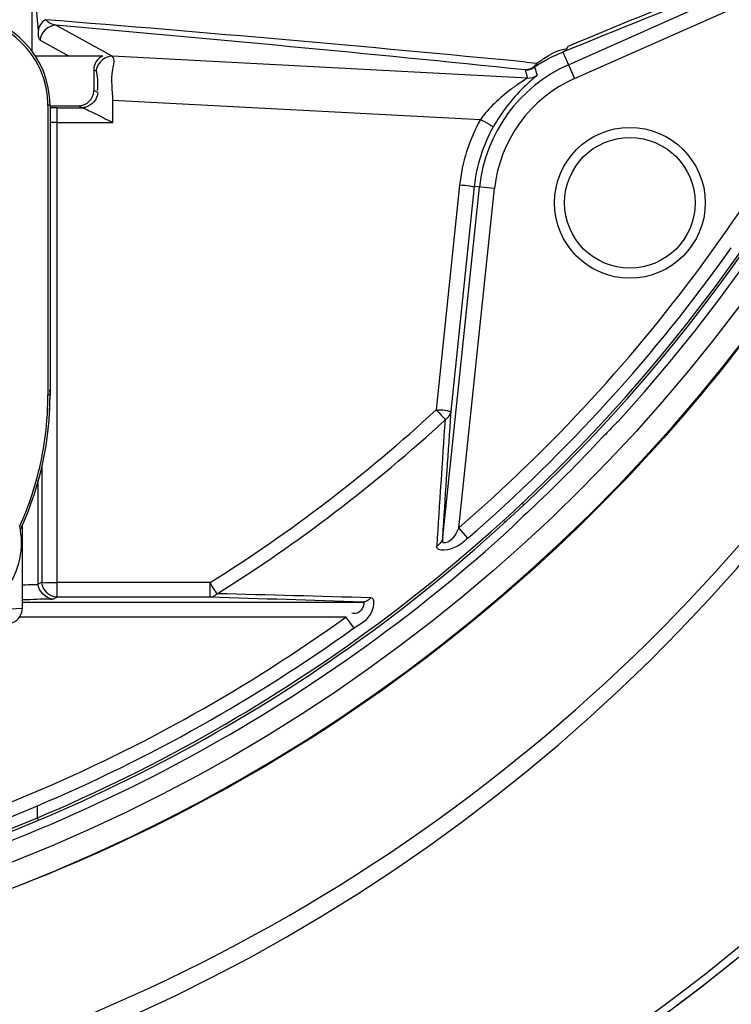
# Model space of a CAD drawing. Header units: inches. Extents: x 22575 to 24734, y 6028 to 6659.
# Tile 95 of 163: x 24493.3 to 24498.88, y 6490 to 6497.71. Entities that reach past the tile are written whole.
import ezdxf

# ---------------------------------------------------------------- set-up
doc = ezdxf.new("R2010")
doc.units = ezdxf.units.IN
doc.header["$LTSCALE"] = 0.5
doc.header["$MEASUREMENT"] = 0

# ---------------------------------------------------------------- blocks, each defined once
blk = doc.blocks.new('Flygt Large 14 MGD')
at = {"color": 6, "linetype": 'Continuous'}
for p, q in [((24509.6032, 6491.7794), (24512.16, 6492.9178)), ((24509.6512, 6491.6716), (24512.1084, 6492.7656)), ((24505.4014, 6491.8823), (24505.4014, 6492.5406)), ((24505.4014, 6492.5397), (24505.4477, 6492.0458)), ((24506.0267, 6491.8464), (24505.5871, 6492.0891)), ((24505.463, 6491.9712), (24505.6862, 6491.848)), ((24505.4253, 6491.848), (24505.9548, 6491.848)), ((24509.2829, 6491.6756), (24506.0267, 6491.8464)), ((24509.5594, 6491.8778), (24509.6032, 6491.7794)), ((24509.2701, 6491.8006), (24509.3564, 6491.7924)), ((24509.6032, 6491.7794), (24509.6512, 6491.6716)), ((24505.8829, 6491.7394), (24505.8829, 6491.5765)), ((24505.9026, 6491.7285), (24505.8829, 6491.7394)), ((24509.2643, 6491.7391), (24509.2829, 6491.6756)), ((24509.3564, 6491.7047), (24509.3587, 6491.6977)), ((24509.3564, 6491.7047), (24509.3587, 6491.6977)), ((24509.2627, 6491.6614), (24509.2256, 6491.6375)), ((24505.9141, 6491.5609), (24505.8829, 6491.5765)), ((24505.5408, 6491.4615), (24505.5242, 6491.4615)), ((24505.5242, 6491.4614), (24505.5242, 6489.1906)), ((24505.5408, 6491.4616), (24505.5408, 6489.1905)), ((24505.5408, 6491.4585), (24505.7648, 6491.4585)), ((24505.7648, 6491.4585), (24505.7966, 6491.4426)), ((24506.0326, 6491.5007), (24508.9133, 6491.3496)), ((24505.5942, 6491.4426), (24505.7966, 6491.4426)), ((24505.5943, 6491.4426), (24505.5943, 6487.6073)), ((24505.5943, 6491.3276), (24506.0328, 6491.3276)), ((24508.7503, 6490.8349), (24508.5667, 6489.0759)), ((24508.6188, 6488.0776), (24508.9072, 6490.8215)), ((24508.6841, 6489.0667), (24508.8678, 6490.8255)), ((24508.7454, 6488.1518), (24509.0246, 6490.8091)), ((24509.0246, 6490.8091), (24508.8678, 6490.8255)), ((24505.5408, 6489.1905), (24505.5242, 6489.1905)), ((24508.6794, 6488.9962), (24508.6841, 6489.0667)), ((24505.4763, 6488.6315), (24505.4763, 6487.7252)), ((24505.4482, 6487.7111), (24505.4482, 6488.5241)), ((24505.3241, 6487.5213), (24505.3241, 6488.1764)), ((24508.8156, 6488.0705), (24508.7453, 6488.1518)), ((24509.1022, 6488.2053), (24509.1093, 6488.1992)), ((24505.4763, 6487.7252), (24505.4482, 6487.7111)), ((24506.7946, 6487.7223), (24505.5943, 6487.7223)), ((24506.8098, 6487.698), (24506.7946, 6487.7223)), ((24506.7946, 6487.6073), (24506.7946, 6487.7223)), ((24506.8304, 6487.6655), (24506.8098, 6487.698)), ((24505.5662, 6487.5932), (24505.5943, 6487.6073)), ((24506.7946, 6487.6073), (24505.5943, 6487.6073)), ((24506.8501, 6487.6352), (24506.8462, 6487.6411)), ((24505.0219, 6487.5075), (24505.3241, 6487.5214)), ((24505.3241, 6487.5697), (24507.9909, 6487.5697)), ((24507.8584, 6487.4517), (24505.301, 6487.4517)), ((24507.8566, 6487.4542), (24507.9204, 6487.3655)), ((24505.4423, 6485.8801), (24505.4424, 6485.9749)), ((24505.4506, 6485.8605), (24505.4424, 6485.8799))]:
    blk.add_line(p, q, dxfattribs=at)
at = {"color": 7, "linetype": 'Continuous'}
for p, q in [((24506.0328, 6491.3276), (24506.0326, 6491.5007)), ((24508.5667, 6489.0759), (24508.5866, 6489.0545)), ((24508.5866, 6489.0545), (24508.6053, 6489.0345)), ((24508.6053, 6489.0345), (24508.6217, 6489.0173)), ((24508.6347, 6489.0038), (24508.6396, 6488.9989)), ((24509.2511, 6488.3344), (24509.2412, 6488.3443))]:
    blk.add_line(p, q, dxfattribs=at)
for points in [[(24509.3383, 6491.7604), (24509.3413, 6491.7628), (24509.344, 6491.7656), (24509.3465, 6491.7687), (24509.3488, 6491.772), (24509.3508, 6491.7755), (24509.3526, 6491.7794), (24509.3541, 6491.7835), (24509.3554, 6491.7878), (24509.3564, 6491.7924)], [(24509.2642, 6491.7388), (24509.2729, 6491.7387), (24509.2816, 6491.7393), (24509.2903, 6491.7405), (24509.2988, 6491.7423), (24509.3071, 6491.7448), (24509.3153, 6491.7479), (24509.3232, 6491.7515), (24509.3308, 6491.7558), (24509.3382, 6491.7606)], [(24505.7968, 6491.4426), (24505.7997, 6491.4419), (24505.8034, 6491.4404), (24505.8079, 6491.4383), (24505.8128, 6491.4359), (24505.8186, 6491.4331), (24505.8261, 6491.4297), (24505.8356, 6491.4251), (24505.8468, 6491.4196), (24505.8597, 6491.413)], [(24508.6217, 6489.0173), (24508.6287, 6489.01), (24508.6347, 6489.0038)]]:
    blk.add_lwpolyline(points, dxfattribs=at)
at = {"color": 6, "linetype": 'Continuous'}
for points in [[(24506.8462, 6487.6411), (24506.8363, 6487.6563), (24506.8304, 6487.6655)], [(24505.2121, 6487.4034), (24505.2299, 6487.4057), (24505.2475, 6487.4108), (24505.2643, 6487.4187), (24505.2798, 6487.4292), (24505.2931, 6487.4417), (24505.3041, 6487.4557), (24505.3129, 6487.4713), (24505.3194, 6487.4885), (24505.3231, 6487.5067), (24505.3241, 6487.5213)]]:
    blk.add_lwpolyline(points, dxfattribs=at)
for centre, radius in [((24500.4817, 6497.6747), 16.5354), ((24500.4817, 6497.6747), 13.0393), ((24510.0848, 6490.6977), 0.5906), ((24510.0848, 6490.6977), 0.5118)]:
    blk.add_circle(centre, radius, dxfattribs=at)
for centre, radius, start, end in [((24500.4817, 6497.6747), 16.5917, 117.49465, 109.75854), ((24500.4817, 6497.6747), 13.2284, 91.5783, 88.4217), ((24500.4817, 6497.0055), 13.8976, 271.98593, 88.01409), ((24500.4817, 6497.6747), 12.8826, 317.58129, 42.41871), ((24500.4819, 6497.6847), 12.8047, 306.6068, 359.97601), ((24500.4816, 6497.6743), 12.8163, 306.63667, 0.01251), ((24588.1937, 6302.1084), 205.4429, 111.705655, 112.492435), ((24582.0336, 6314.4169), 191.6896, 111.377693, 112.214875), ((24500.4831, 6497.707), 12.632, 310.84962, 336.9718), ((24504.8321, 6491.4615), 0.7087, 0.00295, 87), ((24486.503, 6254.9456), 237.9468, 84.509262, 85.419424), ((24484.5749, 6251.8664), 241.1399, 84.123423, 85.001081), ((24510.0098, 6490.7628), 1.2025, 111.99519, 118.53611), ((24510.0848, 6490.6977), 1.1841, 114.00009, 174.00133), ((24510.0183, 6490.7496), 1.2182, 118.59158, 123.9337), ((24509.2891, 6491.7935), 0.1181, 267.00754, 306.00582), ((24528.4832, 6497.9832), 20.1309, 198.00539, 198.17278), ((24504.8235, 6491.461), 0.7007, 5.85938, 17.22067), ((24510.0848, 6490.6977), 1.066, 114.00016, 173.99984), ((24510.9699, 6489.7678), 2.5126, 130.92795, 131.66603), ((24504.8276, 6491.4612), 0.6966, 0.01413, 5.87519), ((24505.5951, 6482.7587), 8.6839, 90.00561, 90.35836), ((24505.5917, 6490.0209), 1.3067, 90.75388, 92.23748), ((24505.5943, 6489.8771), 1.4505, 90.00191, 90.7807), ((24500.416, 6497.7691), 12.8303, 310.89484, 324.64434), ((24503.0667, 6489.1905), 2.4741, 358.40116, 0.97708), ((24503.0433, 6489.1901), 2.4975, 335.69404, 0.00988), ((24503.0212, 6489.1913), 2.503, 355.43029, 359.9857), ((24503.054, 6489.1908), 2.4868, 357.08255, 358.40223), ((24500.4427, 6497.8743), 11.9754, 302.03295, 312.71767), ((24503.0063, 6489.1929), 2.5179, 341.95967, 355.42112), ((24503.0151, 6489.1916), 2.5092, 335.82635, 341.92416), ((24503.0509, 6489.1869), 2.4893, 335.11359, 337.44221), ((24500.4817, 6497.6747), 12.8826, 284.35534, 312.41871), ((24503.0462, 6489.1891), 2.4945, 335.10759, 335.68693), ((24499.1885, 6226.1037), 261.6142, 88.071832, 88.333968), ((24499.6735, 6200.5442), 287.1808, 88.327605, 88.568052), ((24500.4629, 6497.7421), 12.6723, 292.93645, 305.70395), ((24500.4531, 6497.7351), 12.8623, 292.82397, 306.57584), ((24500.4822, 6497.7077), 12.7388, 292.9165, 305.72386), ((24500.4587, 6497.7145), 12.8623, 292.83657, 306.61147), ((24500.4871, 6497.6969), 12.6212, 282.11619, 292.91529), ((24500.407, 6497.9904), 13.0302, 283.16337, 292.73716), ((24500.4817, 6497.6747), 12.8167, 283.15511, 292.81068), ((24500.4742, 6497.7097), 12.8307, 283.84803, 292.78132)]:
    blk.add_arc(centre, radius, start, end, dxfattribs=at)
at = {"color": 7, "linetype": 'Continuous'}
for centre, radius, start, end in [((24508.7214, 6496.7921), 6.0901, 243.35478, 243.57514), ((24507.6859, 6494.708), 3.763, 243.57392, 243.94109), ((24508.8955, 6492.2299), 3.1711, 264.04838, 264.40879), ((24500.4817, 6497.6747), 12.8783, 313.20342, 316.79658), ((24504.7072, 6488.0332), 0.61, 273, 13)]:
    blk.add_arc(centre, radius, start, end, dxfattribs=at)
at = {"color": 6, "linetype": 'Continuous'}
for centre, major_axis, ratio, start_param, end_param in [((24506.0012, 6491.7392), (-0.1036, 0.0572), 0.998213, -0.664473, 0.503685), ((24505.7646, 6491.5766), (-0.1058, 0.0529), 0.998288, 2.034855, 3.604281)]:
    blk.add_ellipse(centre, major_axis=major_axis, ratio=ratio, start_param=start_param, end_param=end_param, dxfattribs=at)
for points, knots in [([(24500.5055, 6514.3477), (24502.372, 6514.3637), (24506.1468, 6513.7806), (24511.1715, 6511.0624), (24515.0285, 6506.838), (24517.276, 6501.575), (24517.6711, 6495.865), (24516.1747, 6490.3385), (24512.9598, 6485.6068), (24509.8918, 6483.3165), (24508.2266, 6482.4577)], [0, 0, 0, 0, 0.124657, 0.249555, 0.374519, 0.499562, 0.62464, 0.749748, 0.874871, 1, 1, 1, 1]), ([(24500.4817, 6514.3188), (24502.3217, 6514.3095), (24506.0312, 6513.6801), (24510.9609, 6510.971), (24514.7378, 6506.7941), (24516.9347, 6501.6132), (24517.3129, 6496.0024), (24515.8319, 6490.5808), (24512.6657, 6485.9487), (24509.6474, 6483.7162), (24508.011, 6482.8833)], [0, 0, 0, 0, 0.125006, 0.250216, 0.375389, 0.5005, 0.625513, 0.750428, 0.875253, 1, 1, 1, 1]), ([(24508.8642, 6513.5333), (24509.1819, 6513.3882), (24509.829, 6513.1232), (24511.0703, 6512.4795), (24513.1525, 6511.196), (24515.7909, 6508.8649), (24518.2589, 6505.445), (24520.5105, 6500.3153), (24521.1911, 6493.1796), (24518.5751, 6485.0427), (24513.0843, 6478.5027), (24505.5888, 6474.4271), (24497.1569, 6473.2714), (24491.5907, 6474.4564), (24489.0078, 6475.4889)], [0, 0, 0, 0, 0.015697, 0.031393, 0.062773, 0.125436, 0.188116, 0.250802, 0.375528, 0.500306, 0.625148, 0.750062, 0.875014, 1, 1, 1, 1]), ([(24518.552, 6486.6026), (24519.6816, 6488.9899), (24521.0435, 6494.2506), (24519.9414, 6502.2915), (24516.42, 6508.1253), (24512.8807, 6511.1519), (24510.6179, 6512.547), (24509.407, 6513.0957), (24508.7985, 6513.3603)], [0, 0, 0, 0, 0.249861, 0.499565, 0.749081, 0.874455, 0.937229, 1, 1, 1, 1]), ([(24508.7951, 6513.352), (24511.3569, 6512.3104), (24514.9057, 6509.8038), (24518.1433, 6505.2561), (24520.3638, 6500.1182), (24520.9786, 6492.981), (24518.2665, 6484.8785), (24512.6787, 6478.4215), (24505.1131, 6474.4751), (24496.6575, 6473.4854), (24491.1167, 6474.7937), (24488.5579, 6475.8854)], [0, 0, 0, 0, 0.124465, 0.187141, 0.249831, 0.374614, 0.499522, 0.624525, 0.749627, 0.874792, 1, 1, 1, 1]), ([(24518.6518, 6487.0753), (24519.7218, 6489.4809), (24520.9462, 6494.7335), (24519.6551, 6502.6479), (24515.4141, 6509.3692), (24511.0024, 6512.3158), (24508.6359, 6513.2589)], [0, 0, 0, 0, 0.253974, 0.505462, 0.754256, 1, 1, 1, 1]), ([(24475.7765, 6512.4814), (24474.3, 6509.4194), (24472.4498, 6502.792), (24473.3391, 6492.6096), (24477.8407, 6483.5456), (24485.348, 6476.8444), (24494.7881, 6473.5501), (24503.0999, 6474.1401), (24509.0913, 6476.6028), (24514.389, 6480.2085), (24517.3667, 6484.1864), (24518.6518, 6487.0753)], [0, 0, 0, 0, 0.130141, 0.256914, 0.383071, 0.508363, 0.632667, 0.756007, 0.817618, 0.878957, 1, 1, 1, 1]), ([(24475.6571, 6512.3413), (24474.2827, 6509.3972), (24472.4701, 6503.0097), (24473.1803, 6493.086), (24477.4101, 6484.0583), (24484.6571, 6477.1989), (24493.9745, 6473.5931), (24502.3466, 6473.9036), (24508.4861, 6476.1802), (24512.6439, 6478.8318), (24516.1199, 6482.3288), (24517.8546, 6485.1289), (24518.552, 6486.6026)], [0, 0, 0, 0, 0.12495, 0.249862, 0.37474, 0.499589, 0.624414, 0.749191, 0.811899, 0.874607, 0.937303, 1, 1, 1, 1]), ([(24508.2263, 6482.4576), (24506.4086, 6481.3874), (24502.3368, 6479.9069), (24495.8742, 6480.0247), (24489.8589, 6482.389), (24485.0136, 6486.661), (24481.9013, 6492.3176), (24480.8068, 6498.6736), (24481.8393, 6505.0473), (24483.916, 6508.8197), (24485.1813, 6510.5108)], [0, 0, 0, 0, 0.124914, 0.249885, 0.374837, 0.499806, 0.624822, 0.749912, 0.874925, 1, 1, 1, 1]), ([(24511.6713, 6504.7319), (24512.912, 6502.7654), (24514.3569, 6498.0685), (24512.6264, 6490.9723), (24507.5504, 6485.7197), (24502.8069, 6484.4351), (24500.4817, 6484.4349)], [0, 0, 0, 0, 0.250001, 0.500002, 0.750002, 1, 1, 1, 1]), ([(24500.9633, 6483.269), (24502.5967, 6483.3257), (24505.8722, 6484.0284), (24510.0905, 6486.7192), (24513.1126, 6490.7069), (24514.0708, 6493.9172), (24514.2537, 6495.5408)], [0, 0, 0, 0, 0.250045, 0.500065, 0.750048, 1, 1, 1, 1]), ([(24505.5056, 6492.1324), (24505.4893, 6492.1236), (24505.462, 6492.098), (24505.4482, 6492.0624), (24505.4477, 6492.045)], [0, 0, 0, 0, 0.515301, 1, 1, 1, 1]), ([(24505.5871, 6492.0891), (24505.5727, 6492.091), (24505.5424, 6492.1008), (24505.5171, 6492.1202), (24505.5056, 6492.1324)], [0, 0, 0, 0, 0.464896, 1, 1, 1, 1]), ([(24505.463, 6491.9712), (24505.4587, 6491.9737), (24505.447, 6492.0067), (24505.4501, 6492.0371), (24505.4491, 6492.0637)], [0, 0, 0, 0, 0.155878, 1, 1, 1, 1]), ([(24509.5991, 6491.9233), (24509.5954, 6491.9134), (24509.5849, 6491.8952), (24509.5684, 6491.882), (24509.5594, 6491.8778)], [0, 0, 0, 0, 0.51678, 1, 1, 1, 1]), ([(24509.3564, 6491.7924), (24509.3697, 6491.8014), (24509.396, 6491.819), (24509.4227, 6491.8359), (24509.436, 6491.8439)], [0, 0, 0, 0, 0.507088, 1, 1, 1, 1]), ([(24509.3585, 6491.6979), (24509.3599, 6491.6938), (24509.3392, 6491.6845), (24509.3324, 6491.6736), (24509.3239, 6491.6662)], [0, 0, 0, 0, 0.277628, 1, 1, 1, 1]), ([(24509.2256, 6491.6375), (24509.2006, 6491.621), (24509.0838, 6491.5404), (24508.9795, 6491.4399), (24508.9133, 6491.3495)], [0, 0, 0, 0, 0.211146, 1, 1, 1, 1]), ([(24509.2995, 6491.6448), (24509.277, 6491.6247), (24509.1673, 6491.5219), (24509.0749, 6491.3999), (24509.0163, 6491.295)], [0, 0, 0, 0, 0.201122, 1, 1, 1, 1]), ([(24509.2829, 6491.6756), (24509.2839, 6491.6735), (24509.2715, 6491.6694), (24509.2677, 6491.6646), (24509.2627, 6491.6614)], [0, 0, 0, 0, 0.276291, 1, 1, 1, 1]), ([(24509.0163, 6491.295), (24509.0049, 6491.2925), (24508.9718, 6491.3258), (24508.937, 6491.3363), (24508.9133, 6491.3495)], [0, 0, 0, 0, 0.301478, 1, 1, 1, 1]), ([(24508.8678, 6490.8256), (24508.8585, 6490.8181), (24508.8136, 6490.8366), (24508.7776, 6490.832), (24508.7503, 6490.8349)], [0, 0, 0, 0, 0.302169, 1, 1, 1, 1]), ([(24509.9921, 6488.9849), (24509.9874, 6488.9805), (24509.9767, 6488.9701), (24509.9662, 6488.9595), (24509.9602, 6488.9534)], [0, 0, 0, 0, 0.429496, 1, 1, 1, 1]), ([(24509.9602, 6488.9534), (24509.9456, 6488.9386), (24509.9151, 6488.9071), (24509.8849, 6488.8752), (24509.8691, 6488.8584)], [0, 0, 0, 0, 0.47434, 1, 1, 1, 1]), ([(24508.7453, 6488.1518), (24508.7209, 6488.1114), (24508.7053, 6488.0533), (24508.6145, 6488.0243), (24508.6176, 6488.0633), (24508.6188, 6488.0776)], [0, 0, 0, 0, 0.649503, 0.801963, 1, 1, 1, 1]), ([(24508.815, 6488.0712), (24508.7893, 6488.0492), (24508.742, 6487.9928), (24508.5676, 6487.953), (24508.5695, 6488.0081)], [0, 0, 0, 0, 0.380502, 1, 1, 1, 1]), ([(24508.6188, 6488.0776), (24508.6171, 6488.0636), (24508.6049, 6488.0357), (24508.5825, 6488.0156), (24508.5695, 6488.0081)], [0, 0, 0, 0, 0.48385, 1, 1, 1, 1]), ([(24505.4482, 6487.7111), (24505.4414, 6487.7009), (24505.3914, 6487.7099), (24505.3574, 6487.7023), (24505.3303, 6487.7023)], [0, 0, 0, 0, 0.313369, 1, 1, 1, 1]), ([(24505.4763, 6487.7252), (24505.4882, 6487.7193), (24505.5302, 6487.7273), (24505.5682, 6487.7223), (24505.5943, 6487.7223)], [0, 0, 0, 0, 0.336962, 1, 1, 1, 1]), ([(24506.8501, 6487.6352), (24506.8428, 6487.627), (24506.8258, 6487.6135), (24506.8047, 6487.6075), (24506.7946, 6487.6073)], [0, 0, 0, 0, 0.521628, 1, 1, 1, 1]), ([(24507.9204, 6487.3655), (24507.9736, 6487.4044), (24508.0662, 6487.4287), (24508.0891, 6487.6005), (24508.0548, 6487.6027)], [0, 0, 0, 0, 0.656631, 1, 1, 1, 1]), ([(24508.0544, 6487.6026), (24508.0463, 6487.5929), (24508.0269, 6487.5771), (24508.0026, 6487.57), (24507.9909, 6487.5697)], [0, 0, 0, 0, 0.517931, 1, 1, 1, 1]), ([(24505.5662, 6487.5932), (24505.5598, 6487.59), (24505.4773, 6487.5959), (24505.4018, 6487.5874), (24505.3303, 6487.5874)], [0, 0, 0, 0, 0.091157, 1, 1, 1, 1]), ([(24507.9909, 6487.5697), (24508.0082, 6487.5694), (24507.9858, 6487.4872), (24507.9323, 6487.4719), (24507.9053, 6487.484)], [0, 0, 0, 0, 0.37006, 1, 1, 1, 1])]:
    blk.add_open_spline(points, degree=3, knots=knots, dxfattribs=at)
for points in [[(24505.4928, 6491.6684), (24505.4326, 6491.8623), (24505.2656, 6492.0402), (24505.0759, 6492.1125)], [(24505.5871, 6492.0891), (24505.5301, 6492.092), (24505.4631, 6492.0283), (24505.463, 6491.9712)], [(24509.436, 6491.8439), (24509.4823, 6491.8717), (24509.5327, 6491.902), (24509.5867, 6491.9033)], [(24508.9133, 6491.3496), (24508.8255, 6491.1924), (24508.7691, 6491.0138), (24508.7503, 6490.8349)], [(24508.8678, 6490.8256), (24508.8848, 6490.9888), (24508.9363, 6491.1517), (24509.0163, 6491.295)], [(24506.8501, 6487.6352), (24507.4863, 6488.0323), (24508.0865, 6488.4923), (24508.6396, 6488.9989)], [(24508.6365, 6488.999), (24508.6145, 6488.669), (24508.5927, 6488.3389), (24508.5712, 6488.0089)], [(24508.6188, 6488.0776), (24508.6388, 6488.3838), (24508.659, 6488.69), (24508.6794, 6488.9961)], [(24509.2981, 6488.2874), (24509.2552, 6488.2472), (24509.2117, 6488.2074), (24509.1716, 6488.1644)], [(24505.5662, 6487.5932), (24505.5106, 6487.5933), (24505.4484, 6487.6556), (24505.4482, 6487.7111)], [(24505.5943, 6487.6073), (24505.5387, 6487.6074), (24505.4765, 6487.6696), (24505.4763, 6487.7252)]]:
    blk.add_open_spline(points, degree=3, dxfattribs=at)
at = {"color": 7, "linetype": 'Continuous'}
for points in [[(24506.0267, 6491.8464), (24505.975, 6491.849), (24505.9187, 6491.7995), (24505.9054, 6491.7494)], [(24505.9141, 6491.5609), (24505.914, 6491.5105), (24505.8653, 6491.4577), (24505.8164, 6491.4454)], [(24505.8597, 6491.413), (24505.9038, 6491.3927), (24505.9469, 6491.3705), (24505.9903, 6491.3487)]]:
    blk.add_open_spline(points, degree=3, dxfattribs=at)
for points, knots in [([(24506.0326, 6491.5007), (24506.0338, 6491.5812), (24506.0089, 6491.6812), (24506.0542, 6491.8251), (24506.0267, 6491.8464)], [0, 0, 0, 0, 0.698363, 1, 1, 1, 1]), ([(24509.3564, 6491.7924), (24509.3478, 6491.7781), (24509.3239, 6491.7541), (24509.2922, 6491.7413), (24509.2762, 6491.7395)], [0, 0, 0, 0, 0.508929, 1, 1, 1, 1]), ([(24505.9054, 6491.7494), (24505.9045, 6491.746), (24505.9031, 6491.739), (24505.9026, 6491.732), (24505.9026, 6491.7285)], [0, 0, 0, 0, 0.505543, 1, 1, 1, 1]), ([(24505.9026, 6491.7285), (24505.9049, 6491.7263), (24505.9147, 6491.6733), (24505.9123, 6491.6258), (24505.9114, 6491.5789)], [0, 0, 0, 0, 0.063123, 1, 1, 1, 1]), ([(24509.2762, 6491.7395), (24509.2742, 6491.7393), (24509.2702, 6491.739), (24509.2662, 6491.739), (24509.2642, 6491.7391)], [0, 0, 0, 0, 0.50336, 1, 1, 1, 1]), ([(24505.8164, 6491.4454), (24505.8131, 6491.4446), (24505.8064, 6491.4433), (24505.7995, 6491.4428), (24505.7962, 6491.4428)], [0, 0, 0, 0, 0.505326, 1, 1, 1, 1]), ([(24508.6841, 6489.0667), (24508.676, 6489.0602), (24508.6387, 6489.0757), (24508.6087, 6489.0718), (24508.5865, 6489.0739)], [0, 0, 0, 0, 0.318, 1, 1, 1, 1]), ([(24508.6384, 6489.0001), (24508.6505, 6489.0075), (24508.6712, 6489.027), (24508.6825, 6489.0535), (24508.6841, 6489.0667)], [0, 0, 0, 0, 0.51704, 1, 1, 1, 1])]:
    blk.add_open_spline(points, degree=3, knots=knots, dxfattribs=at)

msp = doc.modelspace()

# ---------------------------------------------------------------- block references
msp.add_blockref('Flygt Large 14 MGD', (-12, 5.5781))

doc.saveas('drawing.dxf')
